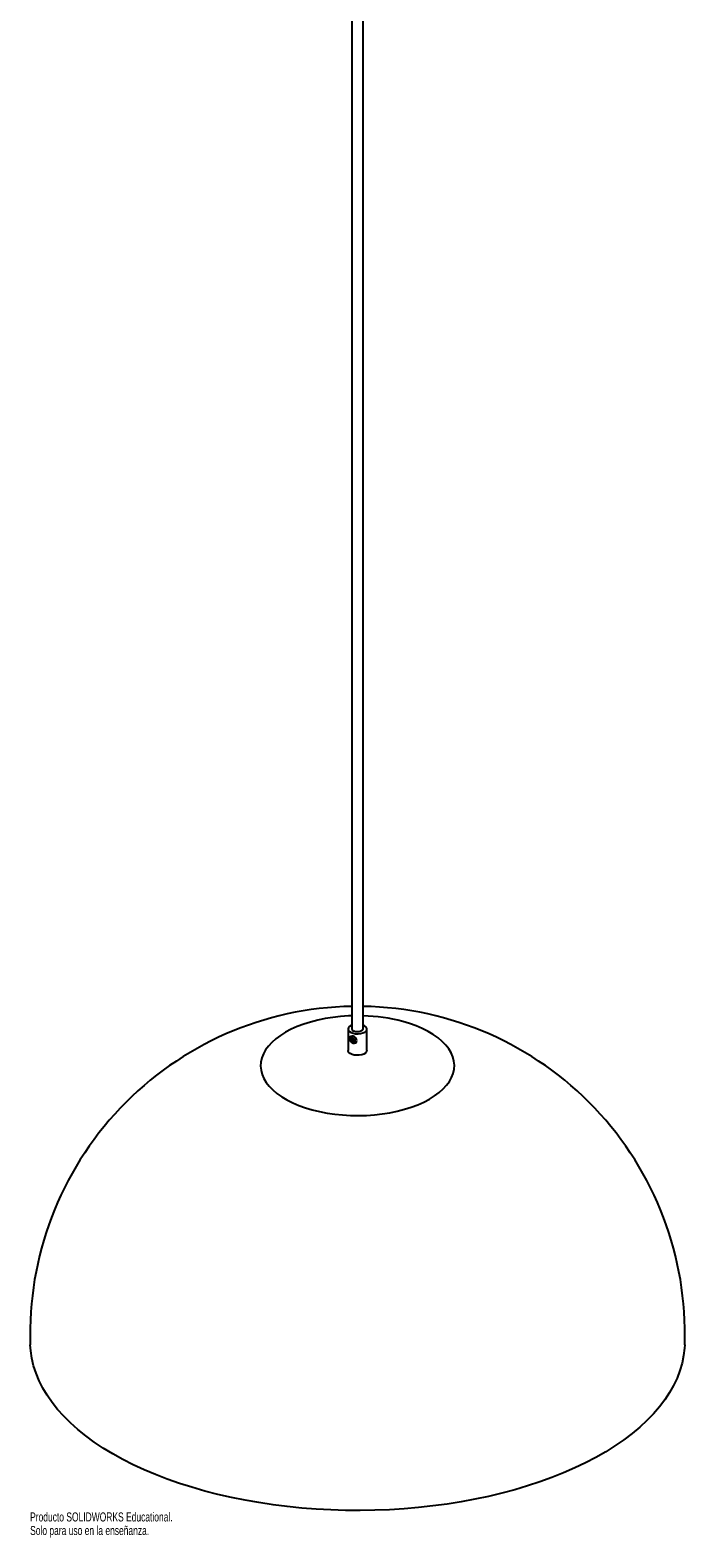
# Paper-space layout '_Trimétrica' of a CAD drawing. Header units: millimetres. Extents: x -340 to 10, y -363 to 1248.
# Tile 1 of 2: x -340 to 10, y -363 to 442. Entities that reach past the tile are written whole.
import ezdxf

# ---------------------------------------------------------------- set-up
doc = ezdxf.new("R2010")
doc.units = ezdxf.units.MM
doc.styles.add('SLDTEXTSTYLE0', font='TXT', dxfattribs={"width": 0.7})

psp = doc.layouts.new('_Trimétrica')

# ---------------------------------------------------------------- linework, layer by layer
at = {"color": 7, "linetype": 'Continuous', "lineweight": 25}
for p, q in [((-167.92, 1192.25), (-167.92, -91.38)), ((-161.92, -91.38), (-161.92, 1192.25)), ((-169.92, -91.38), (-169.92, -102.84)), ((-159.92, -102.84), (-159.92, -91.38))]:
    psp.add_line(p, q, dxfattribs=at)
at = {"color": 7, "linetype": 'Continuous', "lineweight": 25, "flags": 128}
for points in [[(-167.92, -84.33), (-169.74, -84.4), (-173.98, -84.69), (-178.16, -85.17), (-182.25, -85.82), (-186.22, -86.64), (-190.05, -87.63), (-193.7, -88.78), (-197.16, -90.08), (-200.39, -91.52), (-203.39, -93.1), (-206.12, -94.79), (-208.57, -96.6), (-210.72, -98.51), (-212.56, -100.5), (-214.08, -102.56), (-215.26, -104.68), (-216.09, -106.84), (-216.58, -109.03), (-216.71, -111.23), (-216.49, -113.44), (-215.91, -115.62), (-214.99, -117.77), (-213.72, -119.88), (-212.13, -121.93), (-210.21, -123.9), (-207.98, -125.78), (-205.45, -127.56), (-202.65, -129.23), (-199.59, -130.77), (-196.3, -132.17), (-192.79, -133.44), (-189.09, -134.55), (-185.23, -135.49), (-181.22, -136.27), (-177.11, -136.88), (-172.91, -137.31), (-168.66, -137.56), (-164.38, -137.63), (-160.1, -137.51), (-155.86, -137.22), (-151.68, -136.74), (-147.59, -136.09), (-143.62, -135.27), (-139.79, -134.28), (-136.14, -133.13), (-132.68, -131.83), (-129.45, -130.39), (-126.45, -128.81), (-123.72, -127.12), (-121.27, -125.31), (-119.12, -123.4), (-117.28, -121.41), (-115.76, -119.35), (-114.58, -117.23), (-113.75, -115.07), (-113.26, -112.88), (-113.13, -110.67), (-113.35, -108.47), (-113.93, -106.29), (-114.85, -104.14), (-116.12, -102.03), (-117.71, -99.98), (-119.63, -98.01), (-121.86, -96.13), (-124.39, -94.35), (-127.19, -92.68), (-130.25, -91.14), (-133.54, -89.73), (-137.05, -88.47), (-140.75, -87.36)], [(-167.92, -89.32), (-168.31, -89.49), (-169.17, -90.03), (-169.72, -90.67), (-169.92, -91.36), (-169.74, -92.06), (-169.21, -92.7), (-168.36, -93.25), (-167.25, -93.66)], [(-165.34, -97.57), (-165.49, -96.82), (-165.9, -96.11), (-166.52, -95.54), (-167.25, -95.2), (-167.98, -95.14), (-168.6, -95.37), (-169.02, -95.86), (-169.16, -96.53), (-169.02, -97.28), (-168.6, -97.99), (-167.98, -98.56), (-167.25, -98.9), (-166.52, -98.96), (-165.9, -98.72), (-165.49, -98.24), (-165.34, -97.57)], [(-168.89, -97.01), (-168.79, -96.54), (-168.51, -96.21), (-168.08, -96.05), (-167.58, -96.09), (-167.07, -96.32), (-166.65, -96.71), (-166.36, -97.21), (-166.26, -97.72), (-166.36, -98.18), (-166.65, -98.52), (-167.07, -98.68), (-167.58, -98.64), (-168.08, -98.41), (-168.51, -98.01), (-168.79, -97.52), (-168.89, -97.01)], [(-167.25, -93.66), (-165.97, -93.9), (-164.62, -93.95), (-163.28, -93.81), (-162.07, -93.5), (-161.07, -93.02), (-160.35, -92.42), (-159.97, -91.75), (-159.96, -91.05), (-160.32, -90.37), (-161.02, -89.77), (-161.92, -89.32)], [(-161.92, -91.38), (-161.99, -91.72), (-162.39, -92.21), (-163.1, -92.61), (-164.02, -92.85), (-165.06, -92.92), (-166.07, -92.81), (-166.95, -92.52)], [(-159.92, -102.84), (-159.92, -102.86), (-160.12, -103.55), (-160.67, -104.19), (-161.53, -104.74), (-162.65, -105.14), (-163.94, -105.37), (-165.3, -105.41), (-166.63, -105.26), (-167.83, -104.93), (-168.82, -104.45), (-169.52, -103.85), (-169.88, -103.17), (-169.92, -102.84)], [(-167.04, -97.69), (-167.09, -97.42), (-167.24, -97.17), (-167.46, -96.96), (-167.72, -96.84), (-167.98, -96.82), (-168.2, -96.91), (-168.35, -97.08), (-168.4, -97.32), (-168.35, -97.58), (-168.2, -97.84), (-167.98, -98.04), (-167.72, -98.16), (-167.46, -98.18), (-167.24, -98.1), (-167.09, -97.93), (-167.04, -97.69)], [(10.05, -260.05), (9.96, -261.84), (9.5, -265.88), (8.68, -269.9), (7.52, -273.9), (6, -277.87), (4.15, -281.8), (1.95, -285.68), (-0.58, -289.51), (-3.45, -293.28), (-6.64, -296.97), (-10.15, -300.59), (-13.97, -304.13), (-18.09, -307.57), (-22.51, -310.91), (-27.22, -314.15), (-32.2, -317.28), (-37.45, -320.28), (-42.96, -323.17), (-48.71, -325.92), (-54.7, -328.54), (-60.91, -331.01), (-67.33, -333.34), (-73.94, -335.52), (-80.74, -337.55), (-87.71, -339.41), (-94.84, -341.12), (-102.1, -342.65), (-109.49, -344.02), (-116.99, -345.21), (-124.59, -346.23), (-132.27, -347.08), (-140.02, -347.74), (-147.82, -348.23), (-155.65, -348.53), (-163.5, -348.66), (-171.35, -348.6), (-179.19, -348.36), (-187, -347.94), (-194.77, -347.34), (-202.47, -346.56), (-210.1, -345.6), (-217.64, -344.47), (-225.08, -343.17), (-232.39, -341.69), (-239.57, -340.05), (-246.59, -338.24), (-253.45, -336.27), (-260.14, -334.15), (-266.63, -331.87), (-272.92, -329.45), (-278.98, -326.88), (-284.82, -324.18), (-290.42, -321.34), (-295.77, -318.38), (-300.85, -315.3), (-305.66, -312.1), (-310.18, -308.79), (-314.41, -305.38), (-318.35, -301.88), (-321.97, -298.29), (-325.27, -294.62), (-328.26, -290.88), (-330.91, -287.08), (-333.23, -283.21), (-335.21, -279.3), (-336.85, -275.34), (-338.14, -271.35), (-339.08, -267.34), (-339.67, -263.3), (-339.89, -260.05)]]:
    psp.add_lwpolyline(points, dxfattribs=at)
at = {"color": 7, "linetype": 'Continuous', "lineweight": 25}
for centre, radius, start, end in [((-164.92, -254.3), 175.07, 90.98187, 181.88287), ((-164.92, -254.3), 175.07, 358.11713, 89.01813), ((-164.35, -176.52), 92.22, 75.17439, 88.49161), ((-166.59, -91.23), 1.34, 186.42773, 254.48167)]:
    psp.add_arc(centre, radius, start, end, dxfattribs=at)

# ---------------------------------------------------------------- texts
at = {"color": 7, "linetype": 'Continuous', "char_height": 4.8336, "attachment_point": 1, "style": 'SLDTEXTSTYLE0'}
for s, insert in [('Producto SOLIDWORKS Educational.', (-339.99, -349.68)), ('Solo para uso en la enseñanza.', (-339.99, -356.93))]:
    psp.add_mtext(s, dxfattribs=dict(at, insert=insert))

doc.saveas('drawing.dxf')
